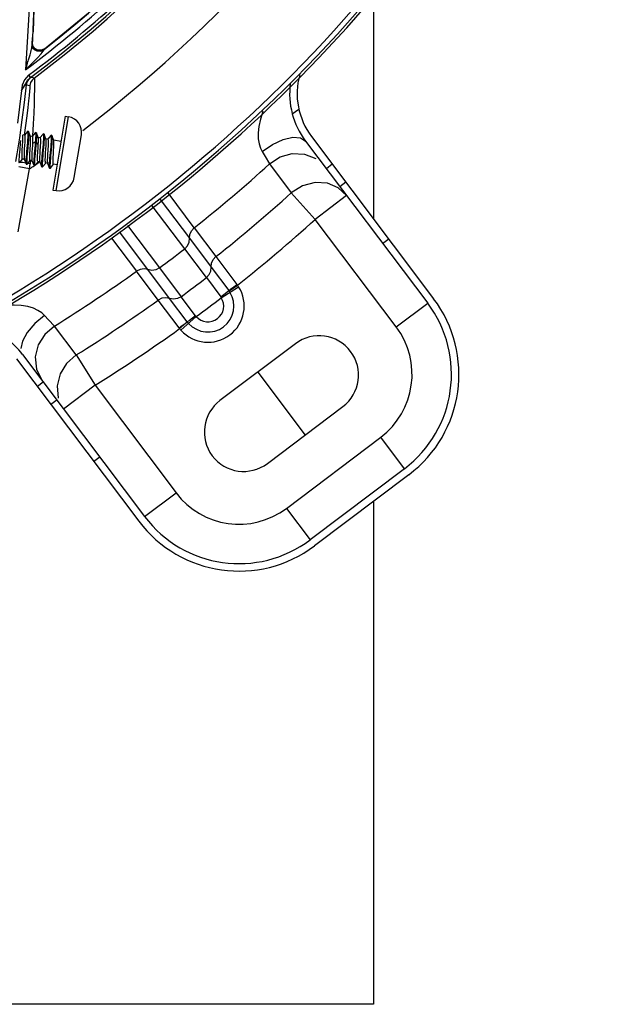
# Model space of a CAD drawing. Extents: x 40.7 to 137.4, y -250.8 to -221.5.
# Tile 139 of 256: x 61.7555 to 61.847, y -240.372 to -240.2194. Entities that reach past the tile are written whole.
import ezdxf

# ---------------------------------------------------------------- set-up
doc = ezdxf.new("R2010")
doc.units = 0
doc.header["$MEASUREMENT"] = 0
doc.layers.get('0').update_dxf_attribs({"linetype": 'CONTINUOUS'})

msp = doc.modelspace()

# ---------------------------------------------------------------- linework, layer by layer
at = {"color": 155}
for p, q in [((61.75786402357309, -240.2119139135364), (61.75737826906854, -240.2234242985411)), ((61.75773028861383, -240.2141922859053), (61.75753027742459, -240.221269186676)), ((61.75708531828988, -240.2153254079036), (61.75636757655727, -240.2271336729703)), ((61.75745444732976, -240.2223960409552), (61.75749290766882, -240.2218388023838)), ((61.75749290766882, -240.2218388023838), (61.7575303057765, -240.2212691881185)), ((61.75737861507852, -240.2234241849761), (61.75741277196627, -240.2229719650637)), ((61.75741274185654, -240.2229719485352), (61.75745444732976, -240.2223960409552)), ((61.7574962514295, -240.2234975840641), (61.75741274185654, -240.2229719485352)), ((61.75750355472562, -240.2234099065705), (61.75743299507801, -240.2229687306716)), ((61.75910273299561, -240.2242397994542), (61.75863245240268, -240.2243221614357)), ((61.75929166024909, -240.2238809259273), (61.75880779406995, -240.2241047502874)), ((61.75910273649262, -240.2242398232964), (61.75928472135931, -240.2239704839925)), ((61.75928460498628, -240.2239705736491), (61.75929158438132, -240.2238809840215)), ((61.75684475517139, -240.2279938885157), (61.75711042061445, -240.2283489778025)), ((61.75771255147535, -240.2284136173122), (61.75718336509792, -240.2283040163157)), ((61.75586355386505, -240.2295127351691), (61.75573564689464, -240.2303580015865)), ((61.75620312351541, -240.2321922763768), (61.75650963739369, -240.2294802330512)), ((61.75650979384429, -240.2294783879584), (61.75704073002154, -240.2295874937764)), ((61.76252328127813, -240.2343361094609), (61.76059059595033, -240.2457716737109)), ((61.76109015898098, -240.245856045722), (61.76302283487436, -240.2344205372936)), ((61.76252328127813, -240.2343361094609), (61.76302283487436, -240.2344205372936)), ((61.75636012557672, -240.2357876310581), (61.75614085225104, -240.2372670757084)), ((61.75754013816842, -240.2355279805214), (61.75742011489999, -240.2374274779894)), ((61.75619877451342, -240.2372756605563), (61.75592494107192, -240.2372293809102)), ((61.75667064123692, -240.2366875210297), (61.75618722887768, -240.2372659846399)), ((61.75667070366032, -240.2366874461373), (61.75669949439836, -240.2366701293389)), ((61.75681974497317, -240.2366906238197), (61.75669937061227, -240.2366702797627)), ((61.75681974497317, -240.2366906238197), (61.75684158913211, -240.2367169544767)), ((61.75712344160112, -240.2374624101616), (61.75684158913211, -240.2367169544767)), ((61.75740251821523, -240.2374791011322), (61.75711108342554, -240.2374298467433)), ((61.7578744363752, -240.2368909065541), (61.75739098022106, -240.2374694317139)), ((61.75787444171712, -240.2368909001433), (61.75790327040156, -240.2368735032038)), ((61.7580234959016, -240.2368940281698), (61.75790312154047, -240.236873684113)), ((61.75831482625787, -240.2376332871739), (61.75804531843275, -240.2369203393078)), ((61.75907776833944, -240.2370949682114), (61.75859471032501, -240.2376728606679)), ((61.75922732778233, -240.2370977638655), (61.7591069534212, -240.2370774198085)), ((61.75922732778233, -240.2370977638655), (61.75924924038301, -240.2371241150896)), ((61.75953113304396, -240.2378695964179), (61.75924924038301, -240.2371241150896)), ((61.76028152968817, -240.2372983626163), (61.75979844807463, -240.2378762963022)), ((61.7602815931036, -240.2372982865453), (61.76031094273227, -240.2372805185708)), ((61.76043105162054, -240.2373011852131), (61.76031067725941, -240.2372808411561)), ((61.76043105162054, -240.2373011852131), (61.76045296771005, -240.2373275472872)), ((61.76073485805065, -240.2380730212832), (61.76045296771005, -240.2373275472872)), ((61.76390451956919, -240.2438554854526), (61.76502343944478, -240.2372349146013)), ((61.75557924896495, -240.2380956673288), (61.75554093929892, -240.2385335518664)), ((61.75664973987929, -240.2384308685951), (61.75652800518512, -240.2397846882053)), ((61.75676995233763, -240.2384506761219), (61.75664900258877, -240.2397960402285)), ((61.75742378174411, -240.2388954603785), (61.75736249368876, -240.2398948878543)), ((61.75744170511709, -240.2385765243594), (61.75742378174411, -240.2388954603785)), ((61.75787670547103, -240.2383618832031), (61.75744184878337, -240.2385765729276)), ((61.75783910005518, -240.2387960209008), (61.75771729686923, -240.2401499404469)), ((61.75795938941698, -240.2388172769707), (61.75783749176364, -240.2401723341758)), ((61.75787669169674, -240.238361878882), (61.75783910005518, -240.2387960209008)), ((61.75799685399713, -240.238382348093), (61.757876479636, -240.2383620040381)), ((61.75799685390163, -240.2383823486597), (61.75795938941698, -240.2388172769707)), ((61.75833684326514, -240.2387278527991), (61.75799668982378, -240.2383821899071)), ((61.7582578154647, -240.2400454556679), (61.75831907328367, -240.2390465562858)), ((61.75832716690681, -240.2376658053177), (61.75831482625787, -240.2376332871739)), ((61.75860626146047, -240.2376825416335), (61.75831482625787, -240.2376332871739)), ((61.75831907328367, -240.2390465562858), (61.75833698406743, -240.2387278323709)), ((61.75981000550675, -240.2378859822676), (61.75951866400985, -240.2378367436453)), ((61.76037832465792, -240.2390938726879), (61.7602563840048, -240.2404496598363)), ((61.76186464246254, -240.2382332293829), (61.76072239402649, -240.2380401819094)), ((61.75540501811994, -240.2415541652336), (61.75588819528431, -240.240976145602)), ((61.75557765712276, -240.2414820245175), (61.75546557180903, -240.2414815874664)), ((61.75616802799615, -240.2410157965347), (61.75587677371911, -240.2409665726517)), ((61.75615584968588, -240.2409837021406), (61.75643763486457, -240.2417292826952)), ((61.7564590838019, -240.2417549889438), (61.75657945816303, -240.2417753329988)), ((61.75660872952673, -240.2417576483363), (61.75709193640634, -240.2411795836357)), ((61.75706474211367, -240.2417125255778), (61.75662955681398, -240.2416372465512)), ((61.75698967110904, -240.2424880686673), (61.75706474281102, -240.2417125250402)), ((61.75711542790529, -240.2411458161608), (61.75706474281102, -240.2417125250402)), ((61.75737176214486, -240.241219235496), (61.75708051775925, -240.241170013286)), ((61.75735933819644, -240.2411864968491), (61.75764120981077, -240.241932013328)), ((61.75764125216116, -240.2419321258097), (61.75766316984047, -240.2419586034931)), ((61.75766301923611, -240.2419581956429), (61.75778339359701, -240.2419785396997)), ((61.75778339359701, -240.2419785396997), (61.75781274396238, -240.2419608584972)), ((61.75781274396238, -240.2419608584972), (61.75829574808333, -240.2413830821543)), ((61.75857549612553, -240.2414226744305), (61.75828426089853, -240.2413734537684)), ((61.75856309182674, -240.2413899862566), (61.75884495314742, -240.2421354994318)), ((61.75884499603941, -240.2421356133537), (61.75886687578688, -240.2421620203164)), ((61.75901647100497, -240.2421642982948), (61.75949948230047, -240.2415865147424)), ((61.75977923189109, -240.2416261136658), (61.75948800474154, -240.2415768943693)), ((61.75976685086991, -240.2415934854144), (61.75977923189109, -240.2416261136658)), ((61.75977923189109, -240.2416261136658), (61.76004869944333, -240.2423389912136)), ((61.76022019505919, -240.2423677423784), (61.76070321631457, -240.2417899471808)), ((61.76124923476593, -240.241874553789), (61.7606917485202, -240.241780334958)), ((61.75520163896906, -240.252273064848), (61.75698967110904, -240.2424880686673)), ((61.75698967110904, -240.2424880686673), (61.75530862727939, -240.24218088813)), ((61.75886673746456, -240.2421616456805), (61.75898711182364, -240.2421819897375)), ((61.76007045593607, -240.242365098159), (61.76019083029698, -240.2423854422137)), ((61.76019083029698, -240.2423854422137), (61.76022019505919, -240.2423677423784)), ((61.76059059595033, -240.2457716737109), (61.76109014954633, -240.2458561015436))]:
    msp.add_line(p, q, dxfattribs=at)
at = {"color": 5}
for p, q in [((61.81028712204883, -240.2158711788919), (61.81028712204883, -240.2502195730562)), ((61.81028712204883, -240.2940307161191), (61.81028712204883, -240.3719544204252)), ((61.81028712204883, -240.3719544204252), (61.75028712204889, -240.3719544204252))]:
    msp.add_line(p, q, dxfattribs=at)
at = {"color": 6, "linetype": 'Continuous'}
for p, q in [((61.79771652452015, -240.2339833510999), (61.79872448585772, -240.2332237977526)), ((61.80068693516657, -240.2374796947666), (61.8196255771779, -240.2626121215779)), ((61.79976069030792, -240.2381776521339), (61.81869934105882, -240.2633100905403)), ((61.79417236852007, -240.2417352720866), (61.7975590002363, -240.2462101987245)), ((61.80391867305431, -240.2417683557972), (61.80299243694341, -240.2424663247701)), ((61.80601979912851, -240.2445566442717), (61.80509356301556, -240.2452546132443)), ((61.7825106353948, -240.2516206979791), (61.77846425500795, -240.2462212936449)), ((61.79755899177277, -240.2462101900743), (61.80126537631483, -240.2503172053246)), ((61.80614030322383, -240.2466436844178), (61.80126537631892, -240.250317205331)), ((61.8061403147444, -240.2466436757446), (61.80480458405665, -240.2454146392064)), ((61.78103265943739, -240.2548809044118), (61.77597894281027, -240.2482149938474)), ((61.77721676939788, -240.2472220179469), (61.78178346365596, -240.2532478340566)), ((61.77217851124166, -240.2512636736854), (61.77710469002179, -240.2578408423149)), ((61.8138244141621, -240.266983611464), (61.80126537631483, -240.2503172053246)), ((61.77532801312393, -240.2581124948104), (61.77094047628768, -240.2522568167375)), ((61.78251067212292, -240.251620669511), (61.78587638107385, -240.256086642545)), ((61.76967362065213, -240.2532293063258), (61.77356334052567, -240.258362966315)), ((61.78178372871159, -240.2532481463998), (61.78514845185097, -240.2577132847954)), ((61.81267373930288, -240.2533867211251), (61.81174750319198, -240.2540846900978)), ((61.78439725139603, -240.2593465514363), (61.78103271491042, -240.2548813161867)), ((61.78587641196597, -240.2560866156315), (61.78913534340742, -240.2603926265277)), ((61.77692860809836, -240.2628292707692), (61.77356335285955, -240.2583629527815)), ((61.77869288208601, -240.2625779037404), (61.77532820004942, -240.2581128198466)), ((61.77710490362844, -240.257841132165), (61.7804697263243, -240.2623060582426)), ((61.78514854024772, -240.2577136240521), (61.78787508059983, -240.2613544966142)), ((61.78439725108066, -240.2593465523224), (61.78662746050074, -240.2623335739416)), ((61.78921473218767, -240.2604996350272), (61.78913534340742, -240.2603926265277)), ((61.78670733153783, -240.2624552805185), (61.78939369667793, -240.2607689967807)), ((61.78791659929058, -240.2614118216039), (61.78921472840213, -240.2604996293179)), ((61.78015844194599, -240.2671343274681), (61.77692856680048, -240.2628293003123)), ((61.78144126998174, -240.2662026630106), (61.77869318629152, -240.2625780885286)), ((61.78272651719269, -240.2652731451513), (61.78046993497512, -240.262305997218)), ((61.8138244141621, -240.266983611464), (61.818699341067, -240.2633100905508)), ((61.7599381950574, -240.2658814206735), (61.75930882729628, -240.2652144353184)), ((61.76084641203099, -240.266848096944), (61.7599381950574, -240.2658814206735)), ((61.78282153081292, -240.2653835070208), (61.78045978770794, -240.2675006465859)), ((61.76421459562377, -240.2713370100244), (61.76084641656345, -240.2668480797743)), ((61.78015844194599, -240.2671343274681), (61.7802505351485, -240.2672546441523)), ((61.79820385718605, -240.2695827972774), (61.78650403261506, -240.2783992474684)), ((61.75496012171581, -240.2719373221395), (61.77389876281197, -240.2970697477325)), ((61.75588634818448, -240.2712393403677), (61.77482499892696, -240.296371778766)), ((61.76421458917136, -240.2713369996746), (61.76714088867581, -240.2760318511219)), ((61.79235394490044, -240.2739910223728), (61.79970098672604, -240.2837408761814)), ((61.75911809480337, -240.2755280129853), (61.75819185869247, -240.2762259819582)), ((61.76714088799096, -240.2760318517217), (61.76226596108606, -240.2797053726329)), ((61.7671408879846, -240.2760318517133), (61.77969992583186, -240.2926982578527)), ((61.76121922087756, -240.2783163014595), (61.76029298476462, -240.2790142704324)), ((61.79385107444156, -240.2881491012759), (61.80555089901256, -240.2793326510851)), ((61.79679682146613, -240.295101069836), (61.8114216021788, -240.2840805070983)), ((61.81509512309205, -240.2889554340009), (61.8114216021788, -240.2840805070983)), ((61.76787316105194, -240.2871463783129), (61.76694692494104, -240.2878443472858)), ((61.81509512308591, -240.2889554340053), (61.80047034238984, -240.2999759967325)), ((61.81579309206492, -240.2898816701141), (61.80116830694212, -240.3009022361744)), ((61.77482499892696, -240.296371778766), (61.77969992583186, -240.2926982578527)), ((61.79679682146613, -240.295101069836), (61.80047034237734, -240.2999759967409))]:
    msp.add_line(p, q, dxfattribs=at)
at = {"color": 155}
for points in [[(61.75664352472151, -240.2261682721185), (61.75669128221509, -240.2259729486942), (61.75674737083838, -240.2257822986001), (61.75681009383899, -240.2256024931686), (61.75687540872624, -240.2254379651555), (61.75693950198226, -240.2252856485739), (61.75699878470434, -240.2251378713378), (61.75704891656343, -240.2249838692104), (61.75709304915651, -240.2248123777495), (61.7571398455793, -240.2246156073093), (61.75719479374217, -240.2243964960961), (61.75724800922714, -240.2241703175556), (61.75729434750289, -240.2239532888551), (61.75733334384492, -240.2237505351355), (61.75736230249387, -240.2235708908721), (61.75737861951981, -240.2234241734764)], [(61.75863245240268, -240.2243221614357), (61.75814597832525, -240.2242588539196), (61.7577304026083, -240.2240624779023), (61.75745739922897, -240.2237663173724), (61.75737861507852, -240.2234241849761)], [(61.75928460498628, -240.2239705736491), (61.75880175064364, -240.2241938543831), (61.75827136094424, -240.2241784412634), (61.75780454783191, -240.2239294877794), (61.7574962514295, -240.2234975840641)], [(61.75880779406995, -240.2241047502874), (61.75827832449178, -240.2240893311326), (61.75781180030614, -240.2238407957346), (61.75750355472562, -240.2234099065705)], [(61.75637007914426, -240.2271340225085), (61.75708254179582, -240.2264467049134), (61.75771560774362, -240.2258075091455), (61.75819942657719, -240.2252998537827), (61.75877327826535, -240.224657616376), (61.75910273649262, -240.2242398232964)], [(61.7563700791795, -240.2271340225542), (61.75644634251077, -240.2269425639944), (61.75650937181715, -240.2267532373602), (61.75655901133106, -240.226560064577), (61.75664352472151, -240.2261682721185)], [(61.7568422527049, -240.2279935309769), (61.75619944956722, -240.2286746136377), (61.75586355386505, -240.2295127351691)], [(61.75650979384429, -240.2294783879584), (61.7566225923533, -240.2290334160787), (61.75685172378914, -240.2286319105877), (61.75718336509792, -240.2283040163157)], [(61.75657753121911, -240.2289406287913), (61.7566897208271, -240.2287725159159), (61.7568226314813, -240.2286102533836), (61.75696672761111, -240.2284667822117), (61.75711044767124, -240.2283489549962)], [(61.75771255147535, -240.2284136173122), (61.75738663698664, -240.2287347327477), (61.75715596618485, -240.2291352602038), (61.75704073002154, -240.2295874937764)], [(61.75711044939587, -240.2283489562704), (61.7571485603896, -240.2283235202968), (61.75717288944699, -240.2283085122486), (61.75718335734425, -240.2283040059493)], [(61.75771254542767, -240.2284136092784), (61.75772859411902, -240.2285669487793), (61.75773865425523, -240.2289133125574), (61.75774280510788, -240.2294613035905), (61.75773713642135, -240.230219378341), (61.75771864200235, -240.2311955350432), (61.75768369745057, -240.2324008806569), (61.757625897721, -240.2338459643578), (61.75754013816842, -240.2355279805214)], [(61.75573781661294, -240.2303582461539), (61.75586233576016, -240.2301458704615), (61.7559771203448, -240.2299559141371), (61.75608360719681, -240.2297854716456)], [(61.75573782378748, -240.2303582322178), (61.75584450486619, -240.2301844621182), (61.75594540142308, -240.2300251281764), (61.7560410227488, -240.2298796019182), (61.75613108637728, -240.2297486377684), (61.75621548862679, -240.2296330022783), (61.75629315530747, -240.2295350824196), (61.75636094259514, -240.2294597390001), (61.75641717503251, -240.2294093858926), (61.75646144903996, -240.2293851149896), (61.75649241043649, -240.2293892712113), (61.75650844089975, -240.2294228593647), (61.75650970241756, -240.2294802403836)], [(61.75608360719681, -240.2297854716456), (61.75626831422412, -240.2294998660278), (61.75634445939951, -240.2293754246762), (61.75641468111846, -240.2292461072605), (61.75648809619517, -240.2291016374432), (61.75657753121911, -240.2289406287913)], [(61.75704077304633, -240.2295874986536), (61.75704386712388, -240.22971472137), (61.75702880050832, -240.2300018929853), (61.75699304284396, -240.2304614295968)], [(61.75573564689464, -240.2303580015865), (61.75544385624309, -240.2328982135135), (61.75511539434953, -240.2354334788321)], [(61.75699304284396, -240.2304614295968), (61.75693342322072, -240.2311049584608), (61.75684638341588, -240.231941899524), (61.75672639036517, -240.2329910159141), (61.75656623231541, -240.2342732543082), (61.75636012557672, -240.2357876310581)], [(61.75545519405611, -240.2376641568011), (61.75585193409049, -240.2349205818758), (61.75620312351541, -240.2321922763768)], [(61.75587677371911, -240.2409665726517), (61.75584497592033, -240.2409249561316), (61.75582479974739, -240.2408136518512), (61.75581574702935, -240.2406389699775), (61.75581645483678, -240.2404066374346), (61.75582554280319, -240.2401231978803), (61.75584134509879, -240.2397985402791), (61.75586143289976, -240.2394515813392), (61.75588361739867, -240.2390938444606), (61.7559059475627, -240.2387336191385), (61.75592614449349, -240.2383840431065), (61.75594166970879, -240.2380637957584), (61.75595059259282, -240.2377852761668), (61.75595138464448, -240.2375536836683), (61.75594224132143, -240.2373760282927), (61.75591992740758, -240.2372590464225)], [(61.75619877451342, -240.2372756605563), (61.75623058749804, -240.2373173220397), (61.75625081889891, -240.2374292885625), (61.75625984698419, -240.2376056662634), (61.75625904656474, -240.2378379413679), (61.75624997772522, -240.2381196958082), (61.75623419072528, -240.2384439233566), (61.75621401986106, -240.238792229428), (61.75616977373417, -240.2395057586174)], [(61.75669949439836, -240.2366701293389), (61.7567256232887, -240.2367090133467), (61.75674101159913, -240.2368291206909), (61.75674354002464, -240.2370279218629), (61.75673395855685, -240.2372981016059), (61.75671358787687, -240.2376297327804), (61.75668499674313, -240.2380107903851), (61.75664973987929, -240.2384308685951)], [(61.75684158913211, -240.2367169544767), (61.75684715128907, -240.2367351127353), (61.75686184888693, -240.2368590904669), (61.75686357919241, -240.2370591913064), (61.75685351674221, -240.2373297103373), (61.75683330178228, -240.2376593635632), (61.75680474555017, -240.2380369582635), (61.75676995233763, -240.2384506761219)], [(61.75708051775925, -240.241170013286), (61.75704889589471, -240.2411289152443), (61.75702857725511, -240.241017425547), (61.75701944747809, -240.2408401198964), (61.75702024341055, -240.2406078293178), (61.7570292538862, -240.2403274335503), (61.75704504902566, -240.2400027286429), (61.75706538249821, -240.2396516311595), (61.75708762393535, -240.2392930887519), (61.75710960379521, -240.2389385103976), (61.75712969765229, -240.2385910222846), (61.75714540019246, -240.2382675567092), (61.75715438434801, -240.2379862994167), (61.75715507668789, -240.2377543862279), (61.75714591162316, -240.2375787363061), (61.75712365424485, -240.237462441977)], [(61.75740251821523, -240.2374791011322), (61.75743331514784, -240.2375178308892), (61.75745330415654, -240.2376206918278), (61.75746305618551, -240.2377847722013), (61.75746346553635, -240.23800378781), (61.75745582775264, -240.2382708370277), (61.75744170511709, -240.2385765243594)], [(61.75790327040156, -240.2368735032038), (61.75791309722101, -240.2368788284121), (61.75793690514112, -240.2369491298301), (61.75794714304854, -240.2370981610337), (61.75794516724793, -240.2373218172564), (61.7579315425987, -240.2376139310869), (61.75790791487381, -240.2379645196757), (61.75787670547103, -240.2383618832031)], [(61.75804531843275, -240.2369203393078), (61.75805691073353, -240.2369688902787), (61.75806746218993, -240.2371159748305), (61.75806548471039, -240.2373365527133), (61.75805213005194, -240.2376271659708), (61.75802869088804, -240.2379793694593), (61.75799685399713, -240.238382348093)], [(61.7580234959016, -240.2368940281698), (61.75803337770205, -240.2368995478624), (61.75804531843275, -240.2369203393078)], [(61.75910718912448, -240.2370771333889), (61.75912540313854, -240.2370948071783), (61.75914496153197, -240.2371887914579), (61.75915166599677, -240.2373615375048), (61.7591459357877, -240.2376065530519), (61.7591290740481, -240.237916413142), (61.75910322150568, -240.2382819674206), (61.75906977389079, -240.2386915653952), (61.75903109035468, -240.239131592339)], [(61.75907788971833, -240.2370948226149), (61.75909203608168, -240.2370814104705), (61.75910718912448, -240.2370771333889)], [(61.75924924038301, -240.2371241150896), (61.75926625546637, -240.2372192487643), (61.75927180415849, -240.2373993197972), (61.75926512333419, -240.2376499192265), (61.75924790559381, -240.2379606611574), (61.75922157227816, -240.2383257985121), (61.75918831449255, -240.2387313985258), (61.75915025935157, -240.2391653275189)], [(61.76031094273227, -240.2372805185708), (61.76033854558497, -240.2373260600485), (61.76035277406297, -240.237449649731), (61.76035466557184, -240.2376494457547), (61.76034443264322, -240.2379213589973), (61.76032353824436, -240.2382589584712), (61.76029426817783, -240.2386463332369), (61.76025827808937, -240.239070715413)], [(61.76045296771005, -240.2373275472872), (61.76045913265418, -240.2373481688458), (61.76047335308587, -240.2374750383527), (61.76047460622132, -240.2376785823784), (61.76046416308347, -240.2379517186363), (61.76044355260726, -240.2382837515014), (61.76041424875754, -240.2386685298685), (61.76037832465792, -240.2390938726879)], [(61.75485595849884, -240.2413754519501), (61.75505543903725, -240.2401837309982), (61.75525575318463, -240.2389450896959), (61.75545519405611, -240.2376641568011)], [(61.75554093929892, -240.2385335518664), (61.75545844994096, -240.2394451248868), (61.75541924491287, -240.2398894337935), (61.75538486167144, -240.2403050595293), (61.75535747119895, -240.2406792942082), (61.75533909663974, -240.2410003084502), (61.75533167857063, -240.2412567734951), (61.75533651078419, -240.2414411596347), (61.75535462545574, -240.2415471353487), (61.75537572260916, -240.241571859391)], [(61.75833698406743, -240.2387278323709), (61.75835106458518, -240.2384232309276), (61.75835872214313, -240.2381565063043), (61.75835836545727, -240.2379372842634), (61.75834866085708, -240.2377727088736), (61.75832738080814, -240.2376658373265)], [(61.75860626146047, -240.2376825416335), (61.75863791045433, -240.2377237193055), (61.75865821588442, -240.2378352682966), (61.75866733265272, -240.2380124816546), (61.75866653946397, -240.2382445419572), (61.75865753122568, -240.2385249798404), (61.75864174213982, -240.2388496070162), (61.7586214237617, -240.2392004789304), (61.75859919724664, -240.2395587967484), (61.75857719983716, -240.2399136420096), (61.75855707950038, -240.2402615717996), (61.758541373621, -240.2405851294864), (61.7585323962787, -240.2408661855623), (61.75853170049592, -240.2410980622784), (61.75854087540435, -240.2412738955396), (61.75856307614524, -240.2413899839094)], [(61.75951697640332, -240.239347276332), (61.75953717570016, -240.2389980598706), (61.75955284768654, -240.2386753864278), (61.7595618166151, -240.2383959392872), (61.75956261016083, -240.238163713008), (61.75955345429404, -240.2379861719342), (61.75953125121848, -240.2378696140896)], [(61.75981000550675, -240.2378859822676), (61.75984178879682, -240.2379275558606), (61.75986195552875, -240.2380386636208), (61.75987102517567, -240.2382132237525), (61.75987033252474, -240.2384455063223), (61.75986124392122, -240.2387291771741), (61.75984543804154, -240.2390539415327), (61.75982534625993, -240.2394009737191), (61.75980312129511, -240.2397593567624), (61.75978078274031, -240.2401197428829), (61.75976059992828, -240.2404691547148), (61.75974510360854, -240.2407888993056), (61.75973617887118, -240.2410676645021), (61.75973539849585, -240.2412990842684), (61.75974454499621, -240.2414765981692), (61.75976684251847, -240.2415934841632)], [(61.76025827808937, -240.239070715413), (61.7601776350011, -240.2399691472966), (61.76013680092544, -240.2404210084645), (61.76009937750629, -240.2408545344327), (61.7600676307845, -240.2412554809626), (61.76004347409, -240.2416092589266), (61.760029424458, -240.2419053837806), (61.76002680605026, -240.2421318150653), (61.76003639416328, -240.2422849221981), (61.76004875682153, -240.2423391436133)], [(61.76067619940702, -240.2402687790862), (61.76072069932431, -240.2395510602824), (61.76074071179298, -240.2392053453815), (61.76075647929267, -240.2388815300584), (61.76076558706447, -240.2385980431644), (61.76076631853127, -240.2383652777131), (61.760757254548, -240.2381901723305), (61.76073499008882, -240.2380730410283)], [(61.75616977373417, -240.2395057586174), (61.75614956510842, -240.2398552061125), (61.75613390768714, -240.2401777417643), (61.75612495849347, -240.2404568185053), (61.75612417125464, -240.2406889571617), (61.75613332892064, -240.2408664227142), (61.75615581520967, -240.2409836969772)], [(61.75652800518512, -240.2397846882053), (61.75649030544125, -240.2402173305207), (61.75645847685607, -240.2406169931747), (61.75643372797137, -240.2409763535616), (61.75641864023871, -240.2412783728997), (61.75641540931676, -240.2415110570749), (61.75642445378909, -240.2416685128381), (61.75643766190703, -240.2417293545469)], [(61.75664900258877, -240.2397960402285), (61.75661076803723, -240.2402365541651), (61.75657819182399, -240.2406438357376), (61.75655354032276, -240.2410036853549), (61.75653883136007, -240.2413037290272), (61.75653568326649, -240.2415345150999), (61.75654501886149, -240.2416907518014), (61.75656767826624, -240.2417676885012), (61.75657945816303, -240.2417753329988)], [(61.75736249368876, -240.2398948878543), (61.75734567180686, -240.2402058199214), (61.75733346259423, -240.2404903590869), (61.75732751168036, -240.2407370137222), (61.75732912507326, -240.2409400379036), (61.7573394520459, -240.2410914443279), (61.75735931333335, -240.2411864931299)], [(61.75771729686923, -240.2401499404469), (61.75768161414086, -240.2405733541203), (61.75765200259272, -240.2409597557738), (61.7576306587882, -240.2412967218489), (61.75761999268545, -240.2415725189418), (61.75762077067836, -240.2417777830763), (61.75763420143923, -240.2419076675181), (61.75764125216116, -240.2419321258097)], [(61.75783749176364, -240.2401723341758), (61.75780176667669, -240.2405943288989), (61.75777235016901, -240.2409783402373), (61.75775124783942, -240.2413129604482), (61.75774032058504, -240.2415877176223), (61.75774091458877, -240.2417948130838), (61.75775429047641, -240.2419267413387), (61.75778339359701, -240.2419785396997)], [(61.75828426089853, -240.2413734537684), (61.75825445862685, -240.2413374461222), (61.75823470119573, -240.241242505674), (61.75822438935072, -240.2410908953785), (61.75822279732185, -240.2408876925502), (61.75822876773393, -240.2406409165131), (61.75824098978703, -240.2403563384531), (61.7582578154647, -240.2400454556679)], [(61.75903109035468, -240.239131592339), (61.75894827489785, -240.2400479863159), (61.75890902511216, -240.240492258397), (61.75887507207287, -240.2409058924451), (61.75884794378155, -240.2412762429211), (61.75882979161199, -240.2415949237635), (61.75882269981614, -240.2418498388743), (61.75882744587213, -240.2420323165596), (61.75884499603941, -240.2421356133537)], [(61.75915025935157, -240.2391653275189), (61.75906853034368, -240.2400681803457), (61.75902978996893, -240.2405078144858), (61.75899555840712, -240.2409222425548), (61.758968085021, -240.2412986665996), (61.7589499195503, -240.2416200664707), (61.75894287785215, -240.2418754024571), (61.75894815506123, -240.2420574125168), (61.75896685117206, -240.2421596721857), (61.75898711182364, -240.2421819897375)], [(61.75948800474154, -240.2415768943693), (61.75945620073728, -240.241535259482), (61.75943596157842, -240.2414232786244), (61.75942692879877, -240.2412467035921), (61.75942773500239, -240.2410144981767), (61.75943679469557, -240.2407330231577), (61.75945257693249, -240.2404088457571), (61.75947275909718, -240.2400603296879), (61.75951697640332, -240.239347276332)], [(61.7602563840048, -240.2404496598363), (61.76021916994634, -240.2408808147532), (61.76018762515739, -240.2412781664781), (61.76016359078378, -240.2416334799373), (61.76014955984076, -240.2419301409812), (61.76014713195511, -240.2421576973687), (61.76015737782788, -240.242309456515), (61.76018115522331, -240.2423801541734), (61.76019083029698, -240.2423854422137)], [(61.7606917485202, -240.241780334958), (61.76066026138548, -240.2417396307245), (61.76063996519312, -240.2416293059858), (61.76063072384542, -240.2414528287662), (61.76063140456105, -240.2412216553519), (61.76064031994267, -240.2409417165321), (61.76065591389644, -240.2406198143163), (61.76067619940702, -240.2402687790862)], [(61.75638762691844, -240.2415965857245), (61.75594076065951, -240.2415272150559), (61.75557765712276, -240.2414820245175)], [(61.75643766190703, -240.2417293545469), (61.75644642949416, -240.2417462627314), (61.75645914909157, -240.2417551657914)], [(61.75657945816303, -240.2417753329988), (61.75660416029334, -240.2417627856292), (61.75660872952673, -240.2417576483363)], [(61.75898711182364, -240.2421819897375), (61.75899945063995, -240.2421794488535), (61.75901647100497, -240.2421642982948)], [(61.76004875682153, -240.2423391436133), (61.76005990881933, -240.2423590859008), (61.76007058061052, -240.2423654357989)]]:
    msp.add_lwpolyline(points, dxfattribs=at)
at = {"color": 6, "linetype": 'Continuous'}
for points in [[(61.79318298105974, -240.2335630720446), (61.79316186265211, -240.2336147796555), (61.79277928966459, -240.2348136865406), (61.79253526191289, -240.2359193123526), (61.79242316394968, -240.2369273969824), (61.79243526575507, -240.2378280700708), (61.79255486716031, -240.2386087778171), (61.79276038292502, -240.2392656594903), (61.79302581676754, -240.2398068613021)], [(61.79302582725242, -240.2398069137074), (61.79464642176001, -240.2387183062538), (61.79628787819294, -240.2379552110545), (61.79778376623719, -240.2375933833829), (61.79898254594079, -240.2376694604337), (61.79976075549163, -240.2381777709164)], [(61.79302581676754, -240.2398068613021), (61.79349302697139, -240.2405949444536), (61.79417237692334, -240.241735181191)], [(61.79417236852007, -240.2417352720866), (61.79585466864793, -240.2406547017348), (61.79768777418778, -240.2401387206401), (61.79958752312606, -240.2402021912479), (61.80135643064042, -240.2408882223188)], [(61.80480458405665, -240.2454146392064), (61.80315347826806, -240.2447256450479), (61.80126511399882, -240.2445996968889), (61.79932075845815, -240.2450986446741), (61.7975590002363, -240.2462101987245)], [(61.781783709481, -240.2532479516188), (61.78183166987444, -240.2526497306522), (61.78208408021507, -240.2520852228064), (61.78251067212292, -240.251620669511)], [(61.78103271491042, -240.2548813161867), (61.78146778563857, -240.2544219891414), (61.78172981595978, -240.2538570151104), (61.78178372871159, -240.2532481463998)], [(61.7851484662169, -240.257713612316), (61.78519699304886, -240.2571159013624), (61.78544964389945, -240.256551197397), (61.78587638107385, -240.256086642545)], [(61.77532785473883, -240.2581126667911), (61.77474009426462, -240.257994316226), (61.774127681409, -240.2580811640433), (61.77356335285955, -240.2583629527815)], [(61.77710490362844, -240.257841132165), (61.77654361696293, -240.2581326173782), (61.77592819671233, -240.2582287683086), (61.77532820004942, -240.2581128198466)], [(61.78439725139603, -240.2593465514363), (61.78483221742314, -240.2588874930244), (61.78509437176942, -240.2583226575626), (61.78514845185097, -240.2577132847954)], [(61.7878955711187, -240.2613829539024), (61.78819642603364, -240.2611018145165), (61.78863386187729, -240.2607684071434), (61.78913555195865, -240.2603928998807)], [(61.78662738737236, -240.2623334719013), (61.78712575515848, -240.2619532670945), (61.787558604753, -240.2616136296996), (61.78787493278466, -240.2613545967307)], [(61.78787493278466, -240.2613545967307), (61.78794054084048, -240.2614457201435), (61.78799849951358, -240.2615312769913), (61.78805038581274, -240.2616119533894)], [(61.7893936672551, -240.2607689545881), (61.7893355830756, -240.2606781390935), (61.78927593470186, -240.2605883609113), (61.78921473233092, -240.2604996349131)], [(61.77869306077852, -240.2625779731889), (61.77810560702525, -240.2624603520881), (61.77749308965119, -240.262547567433), (61.77692860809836, -240.2628292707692)], [(61.7804697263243, -240.2623060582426), (61.77990878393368, -240.2625975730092), (61.77929356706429, -240.2626938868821), (61.77869288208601, -240.2625779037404)], [(61.78662746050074, -240.2623335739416), (61.78665540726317, -240.2623726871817), (61.78668208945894, -240.2624132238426), (61.78670733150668, -240.2624552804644)], [(61.75930882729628, -240.2652144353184), (61.75886298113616, -240.2648110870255), (61.75828959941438, -240.2644329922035), (61.75757301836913, -240.2641026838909), (61.75671037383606, -240.2638422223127), (61.75570986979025, -240.2636716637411), (61.75457893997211, -240.2636011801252), (61.75337261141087, -240.2636368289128)], [(61.75930880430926, -240.2652143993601), (61.7578157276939, -240.2664719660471), (61.75662975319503, -240.2678393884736), (61.75586960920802, -240.2691775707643), (61.75561230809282, -240.2703509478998)], [(61.7801584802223, -240.2671343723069), (61.78066125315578, -240.2667609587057), (61.78110684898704, -240.2664373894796), (61.7814416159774, -240.2662026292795)], [(61.7814416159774, -240.2662026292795), (61.78113498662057, -240.2664750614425), (61.78025053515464, -240.2672546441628)], [(61.78272652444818, -240.2652731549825), (61.78222807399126, -240.2656441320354), (61.78178236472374, -240.2659665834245), (61.78144126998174, -240.2662026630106)], [(61.78164061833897, -240.2664420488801), (61.78157257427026, -240.2663642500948), (61.78150621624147, -240.2662844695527), (61.78144150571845, -240.266202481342)], [(61.78282149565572, -240.2653834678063), (61.782788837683, -240.2653484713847), (61.78275719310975, -240.2653116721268), (61.78272651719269, -240.2652731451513)], [(61.76084641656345, -240.2668480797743), (61.75934404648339, -240.2681674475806), (61.75834277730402, -240.2697873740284), (61.75788018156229, -240.271631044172), (61.75805209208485, -240.273520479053), (61.7588879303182, -240.275222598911)], [(61.78025053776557, -240.2672546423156), (61.78031885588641, -240.2673378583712), (61.78038861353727, -240.2674198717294), (61.78045976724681, -240.2675006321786)], [(61.76421459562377, -240.2713370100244), (61.76271601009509, -240.2726571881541), (61.76171795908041, -240.2742765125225), (61.76125776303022, -240.276118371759), (61.7614306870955, -240.2780053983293)]]:
    msp.add_lwpolyline(points, dxfattribs=at)
at = {"color": 155}
for centre, radius, start, end in [((61.63913138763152, -240.0706578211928), 0.1947198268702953, 308.0983991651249, 335.7119687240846), ((61.63913138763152, -240.0706578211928), 0.1947860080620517, 308.0863084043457, 335.7142874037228), ((61.63913138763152, -240.0706578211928), 0.1969404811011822, 306.8025673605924, 334.7309351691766), ((61.63913138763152, -240.0706578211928), 0.1973534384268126, 306.931286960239, 333.9473339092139), ((61.63913138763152, -240.0706578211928), 0.2083655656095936, 307.2380179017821, 331.4670103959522), ((61.63913138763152, -240.0706578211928), 0.1955230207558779, 306.8416017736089, 318.0055523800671), ((61.63913138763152, -240.0706578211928), 0.1964958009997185, 306.8020350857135, 318.0055523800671), ((61.76261595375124, -240.2368280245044), 0.002441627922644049, 350.4072851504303, 80.40728511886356), ((61.63913138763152, -240.0706578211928), 0.2083655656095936, 304.4462073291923, 304.6829751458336), ((61.63913138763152, -240.0706578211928), 0.2083655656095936, 304.7057968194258, 304.9760131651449), ((61.76149703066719, -240.243448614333), 0.002441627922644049, 260.4072851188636, 350.4072850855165)]:
    msp.add_arc(centre, radius, start, end, dxfattribs=at)
at = {"color": 6, "linetype": 'Continuous'}
for centre, radius, start, end in [((61.63913138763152, -240.0706578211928), 0.2233113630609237, 299.5890560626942, 338.1020136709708), ((61.63913138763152, -240.0706578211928), 0.2240439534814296, 299.5863259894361, 338.1019567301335), ((61.63913138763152, -240.0706578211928), 0.2244575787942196, 300.2350051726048, 334.8473070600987), ((61.80951054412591, -240.2308306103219), 0.01104836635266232, 164.6501839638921, 217.0000000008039), ((61.80951054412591, -240.2308306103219), 0.01220813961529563, 172.5285337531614, 217.0000000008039), ((61.63913138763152, -240.0706578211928), 0.2308791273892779, 308.3902442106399, 312.1848323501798), ((61.63913138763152, -240.0706578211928), 0.2364697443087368, 308.3574626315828, 312.0647395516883), ((61.63913138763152, -240.0706578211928), 0.2420019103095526, 308.3288576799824, 312.0647394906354), ((61.63913138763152, -240.0706578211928), 0.2325387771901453, 306.394065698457, 307.6059342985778), ((61.63913138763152, -240.0706578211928), 0.2308791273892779, 301.8151677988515, 305.6097558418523), ((61.63913138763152, -240.0706578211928), 0.2381293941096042, 306.4083916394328, 307.5916083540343), ((61.78463955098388, -240.2637536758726), 0.005613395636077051, 221.8745559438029, 32.12135500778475), ((61.78463955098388, -240.2637536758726), 0.004027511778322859, 221.8744246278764, 32.12542609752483), ((61.63913138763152, -240.0706578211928), 0.2364697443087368, 301.9352604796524, 305.6425374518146), ((61.63913138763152, -240.0706578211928), 0.2420019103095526, 306.424007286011, 307.5759927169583), ((61.78463955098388, -240.2637536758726), 0.002441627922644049, 221.874572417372, 32.12542756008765), ((61.80407456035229, -240.2743306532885), 0.01831220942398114, 307.0000000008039, 37.00000000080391), ((61.80407456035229, -240.2743306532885), 0.01947198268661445, 307.0000000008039, 37.00000000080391), ((61.74613649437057, -240.2785863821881), 0.01220813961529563, 37.00000000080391, 70.35843585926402), ((61.63913138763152, -240.0706578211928), 0.2420019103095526, 301.9352605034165, 305.6711605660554), ((61.80407456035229, -240.2743306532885), 0.01220813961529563, 307.0000000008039, 37.00000000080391), ((61.80187737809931, -240.2744577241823), 0.006104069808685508, 307.0000000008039, 126.9999999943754), ((61.79017755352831, -240.2832741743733), 0.006104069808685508, 127.000000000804, 306.9999999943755), ((61.78944977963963, -240.285351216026), 0.01220813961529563, 217.0000000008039, 307.0000000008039), ((61.78944977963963, -240.285351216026), 0.01947198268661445, 216.999983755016, 306.9999837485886), ((61.78944977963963, -240.285351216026), 0.01831220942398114, 217.0000000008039, 307.0000000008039)]:
    msp.add_arc(centre, radius, start, end, dxfattribs=at)

doc.saveas('drawing.dxf')
